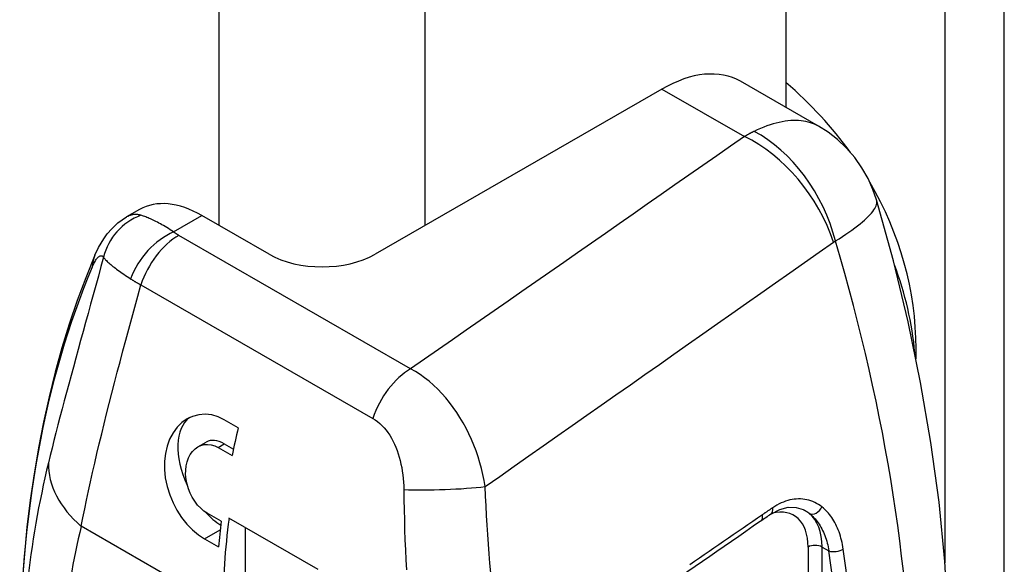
# Model space of a CAD drawing. Header units: inches. Extents: x 5.1 to 81, y 4.4 to 51.
# Tile 47 of 56: x 76.253 to 77.238, y 25.005 to 25.55. Entities that reach past the tile are written whole.
import ezdxf

# ---------------------------------------------------------------- set-up
doc = ezdxf.new("R2010")
doc.units = ezdxf.units.IN
doc.header["$MEASUREMENT"] = 0
doc.layers.add('Visible Edges(ANSI)', color=7, linetype='Continuous', lineweight=25)
doc.layers.add('Visible Tangent Edges(ANSI)', color=7, linetype='Continuous', lineweight=25)

msp = doc.modelspace()

# ---------------------------------------------------------------- linework, layer by layer
at = {"layer": 'Visible Edges(ANSI)'}
for p, q in [((77.01958, 32.56538), (77.01958, 25.46221)), ((77.05214, 25.44346), (76.97419, 25.48835)), ((76.8956, 25.48063), (76.60875, 25.31544)), ((76.37326, 25.36018), (76.36024, 25.35268)), ((76.50268, 25.31544), (76.43564, 25.35405)), ((77.14964, 25.21073), (77.14964, 25.22099)), ((76.47189, 25.14186), (76.45797, 25.14987)), ((76.43162, 25.12281), (76.43981, 25.12753)), ((76.45176, 25.12216), (76.46568, 25.11415)), ((76.45798, 25.12574), (76.46703, 25.12053)), ((76.45482, 25.04835), (76.4409, 25.05636)), ((76.55175, 24.99998), (76.46266, 25.05128)), ((76.47886, 25.04196), (76.47886, 24.93991)), ((76.43822, 25.03068), (76.45214, 25.02266))]:
    msp.add_line(p, q, dxfattribs=at)
at = {"layer": 'Visible Edges(ANSI)', "flags": 128}
for points in [[(77.1102, 25.36966), (77.10656, 25.38029), (77.10172, 25.39111), (77.09563, 25.40182), (77.08837, 25.41208), (77.08012, 25.42158), (77.07112, 25.43006), (77.0617, 25.43737), (77.05214, 25.44346)], [(77.10119, 24.47287), (77.11127, 24.49633), (77.12066, 24.52023), (77.12936, 24.54455), (77.13738, 24.56928), (77.14473, 24.5944), (77.15141, 24.61989), (77.15743, 24.64574), (77.1628, 24.67193), (77.16752, 24.69845), (77.17161, 24.72529), (77.17505, 24.75243), (77.17787, 24.77985), (77.18164, 24.83553), (77.18296, 24.89221), (77.18187, 24.9498), (77.17842, 25.0082), (77.17264, 25.06731), (77.16457, 25.12701), (77.15425, 25.18721), (77.14172, 25.24779), (77.12702, 25.30865), (77.1102, 25.36966)], [(76.32861, 25.31438), (76.3323, 25.32226), (76.33737, 25.33089), (76.34084, 25.33569), (76.34537, 25.34095), (76.35157, 25.3467), (76.36024, 25.35268)], [(76.32861, 25.31438), (76.31948, 25.29196), (76.31094, 25.26903), (76.30299, 25.24562), (76.29563, 25.22174), (76.28886, 25.1974), (76.28269, 25.17262), (76.2771, 25.1474), (76.27211, 25.12177), (76.26771, 25.09573), (76.26389, 25.06931), (76.26067, 25.0425), (76.25804, 25.01534), (76.25599, 24.98782), (76.25453, 24.95997), (76.25365, 24.9318), (76.25336, 24.90332)], [(76.45797, 25.14987), (76.45182, 25.1528), (76.44538, 25.15468), (76.43884, 25.1554), (76.43243, 25.15489), (76.42633, 25.15325), (76.42074, 25.15062), (76.41558, 25.14699), (76.41084, 25.14233), (76.40669, 25.13675), (76.40329, 25.13037), (76.40072, 25.12341), (76.399, 25.1161), (76.39814, 25.10839), (76.39812, 25.10016), (76.39899, 25.09166), (76.40079, 25.08311), (76.40339, 25.07476), (76.40668, 25.06686), (76.41063, 25.05937), (76.41531, 25.05216), (76.42058, 25.04549), (76.42629, 25.03961), (76.43224, 25.03463), (76.43822, 25.03068)], [(76.4409, 25.05636), (76.43761, 25.05855), (76.43436, 25.06131), (76.43126, 25.06458), (76.42842, 25.06829), (76.42591, 25.07231), (76.42381, 25.07648), (76.42207, 25.08087), (76.4207, 25.0855), (76.41977, 25.09024), (76.41933, 25.09496), (76.41936, 25.09951), (76.41983, 25.10378), (76.42076, 25.10781), (76.42214, 25.11165), (76.42396, 25.11516), (76.42618, 25.11823), (76.42873, 25.12077), (76.4315, 25.12274), (76.43452, 25.12416), (76.43781, 25.12502), (76.44129, 25.12527), (76.44485, 25.12484), (76.44838, 25.12378), (76.45176, 25.12216)], [(77.00452, 25.05533), (77.01332, 25.06004), (77.0218, 25.06226), (77.02969, 25.06219), (77.03696, 25.05997)]]:
    msp.add_lwpolyline(points, dxfattribs=at)
at = {"layer": 'Visible Edges(ANSI)'}
for centre, major_axis, ratio, start_param, end_param in [((76.8956, 25.35188), (0.07859, 0.13647), 0.578093, 0, 0.783464), ((76.6772, 25.22099), (-0.47244, 0), 0.817547, 3.674141, 3.901793), ((76.6772, 25.22099), (0.47244, 0), 0.817547, 0, 0.446075), ((76.43564, 25.25186), (-0.06238, 0.10832), 0.578093, 5.499721, 6.283185), ((76.55572, 25.34598), (0.075, 0), 0.575862, 3.926991, 5.497787), ((76.6772, 25.18932), (0.47244, 0), 0.817547, 0.070197, 0.304012), ((76.45798, 25.09597), (-0.03291, 0.05715), 0.578093, 0.055352, 1.440516), ((76.90908, 25.23027), (0.32425, 0.56307), 0.578093, 2.041693, 2.089105), ((76.45798, 25.09597), (-0.01817, 0.03156), 0.578093, 5.499721, 6.283185), ((76.45798, 25.09597), (0.03291, -0.05715), 0.578093, 5.086085, 5.421649), ((76.90908, 25.23027), (0.32425, 0.56307), 0.578093, 2.203728, 2.249549), ((76.91604, 25.22626), (-0.32425, -0.56307), 0.578093, 5.333052, 5.495853), ((-2280.21648, 1160.14387), (3070.40677, -2.4125), 0.576301, 5.588057, 5.588116), ((77.45988, 22.88258), (0.49221, 2.39901), 0.649264, 0.58858, 0.595087)]:
    msp.add_ellipse(centre, major_axis=major_axis, ratio=ratio, start_param=start_param, end_param=end_param, dxfattribs=at)
at = {"layer": 'Visible Tangent Edges(ANSI)'}
for p, q in [((77.23794, 22.85119), (77.23794, 35.7946)), ((77.17854, 32.96303), (77.17854, 25.00668)), ((76.45248, 32.44487), (76.45248, 25.34435)), ((76.65895, 25.34435), (76.65895, 32.33575)), ((76.8956, 25.48063), (76.97813, 25.43311)), ((76.40725, 25.3377), (76.43564, 25.35405)), ((76.64427, 25.20075), (76.41238, 25.33429)), ((76.37458, 25.28475), (76.60647, 25.15122)), ((76.45176, 25.12216), (76.45798, 25.12574)), ((76.45659, 24.96168), (76.31493, 25.04326)), ((76.43822, 25.03068), (76.45381, 25.03966)), ((77.04175, 25.02257), (77.04175, 24.65805)), ((77.05567, 24.60414), (77.05567, 25.02257)), ((77.05567, 25.02257), (77.0625, 25.01864))]:
    msp.add_line(p, q, dxfattribs=at)
at = {"layer": 'Visible Tangent Edges(ANSI)', "flags": 128}
for points in [[(77.05216, 25.44345), (77.05026, 25.44448), (77.04828, 25.44541), (77.04623, 25.44625), (77.0441, 25.44699), (77.0419, 25.44762), (77.03961, 25.44815), (77.03724, 25.44857), (77.0348, 25.44888), (77.03229, 25.44908), (77.0297, 25.44917), (77.02705, 25.44914), (77.02434, 25.44901), (77.02156, 25.44875), (77.01872, 25.44839), (77.01582, 25.44791), (77.01288, 25.44731), (77.00988, 25.4466), (77.00683, 25.44577), (77.00373, 25.44482), (77.0006, 25.44375), (76.99742, 25.44257), (76.99421, 25.44126), (76.99096, 25.43984), (76.98768, 25.43829)], [(76.97813, 25.43311), (76.96422, 25.42342), (76.95032, 25.41374), (76.93641, 25.40406), (76.9225, 25.39437), (76.90859, 25.38469), (76.89468, 25.37501), (76.88078, 25.36533), (76.86687, 25.35564), (76.85296, 25.34596), (76.83905, 25.33628), (76.82514, 25.3266), (76.81123, 25.31692), (76.79732, 25.30723), (76.78341, 25.29755), (76.76949, 25.28787), (76.75558, 25.27819), (76.74167, 25.26851), (76.72776, 25.25883), (76.71384, 25.24915), (76.69993, 25.23947), (76.68602, 25.22979), (76.6721, 25.22011), (76.65819, 25.21043), (76.64427, 25.20075)], [(76.98768, 25.43829), (76.98728, 25.4381), (76.98688, 25.4379), (76.98648, 25.4377), (76.98608, 25.4375), (76.98569, 25.4373), (76.98529, 25.43709), (76.98489, 25.43689), (76.98449, 25.43668), (76.98409, 25.43647), (76.98369, 25.43626), (76.98329, 25.43604), (76.9829, 25.43583), (76.9825, 25.43561), (76.9821, 25.43539), (76.9817, 25.43517), (76.9813, 25.43495), (76.98091, 25.43472), (76.98051, 25.4345), (76.98011, 25.43427), (76.97971, 25.43404), (76.97932, 25.43381), (76.97892, 25.43358), (76.97852, 25.43334), (76.97813, 25.43311)], [(77.06902, 25.32865), (77.07265, 25.33091), (77.07613, 25.33314), (77.07945, 25.33534), (77.08262, 25.3375), (77.08562, 25.33962), (77.08846, 25.3417), (77.09113, 25.34374), (77.09364, 25.34573), (77.09598, 25.34767), (77.09815, 25.34956), (77.10014, 25.3514), (77.10196, 25.35319), (77.1036, 25.35491), (77.10507, 25.35657), (77.10635, 25.35817), (77.10745, 25.35971), (77.10837, 25.36117), (77.10912, 25.36258), (77.1097, 25.36392), (77.11012, 25.36519), (77.11037, 25.36641), (77.11047, 25.36756), (77.1104, 25.36865), (77.11019, 25.36968)], [(76.37443, 25.35439), (76.37385, 25.35455), (76.37326, 25.35469), (76.37268, 25.35482), (76.37209, 25.35493), (76.3715, 25.35502), (76.37091, 25.35508), (76.37032, 25.35513), (76.36973, 25.35516), (76.36914, 25.35517), (76.36854, 25.35516), (76.36795, 25.35512), (76.36736, 25.35507), (76.36676, 25.35499), (76.36617, 25.3549), (76.36557, 25.35478), (76.36498, 25.35464), (76.36438, 25.35447), (76.36379, 25.35429), (76.3632, 25.35408), (76.3626, 25.35385), (76.36201, 25.35359), (76.36142, 25.35331), (76.36083, 25.35301), (76.36024, 25.35268)], [(76.40725, 25.3377), (76.40553, 25.33885), (76.40382, 25.33996), (76.40214, 25.34103), (76.40048, 25.34206), (76.39884, 25.34305), (76.39723, 25.344), (76.39565, 25.34491), (76.3941, 25.34577), (76.39259, 25.3466), (76.39111, 25.34738), (76.38966, 25.34812), (76.38826, 25.34883), (76.38688, 25.34949), (76.38555, 25.35011), (76.38425, 25.3507), (76.38299, 25.35125), (76.38177, 25.35176), (76.38059, 25.35224), (76.37945, 25.35268), (76.37836, 25.35308), (76.37731, 25.35346), (76.3763, 25.3538), (76.37534, 25.35411), (76.37443, 25.35439)], [(76.41238, 25.33429), (76.41215, 25.33442), (76.41192, 25.33456), (76.41169, 25.33469), (76.41147, 25.33483), (76.41124, 25.33496), (76.41102, 25.3351), (76.4108, 25.33524), (76.41058, 25.33538), (76.41036, 25.33552), (76.41014, 25.33566), (76.40992, 25.3358), (76.40971, 25.33594), (76.4095, 25.33609), (76.40929, 25.33623), (76.40908, 25.33637), (76.40887, 25.33652), (76.40866, 25.33667), (76.40845, 25.33681), (76.40825, 25.33696), (76.40805, 25.33711), (76.40785, 25.33726), (76.40765, 25.3374), (76.40745, 25.33755), (76.40725, 25.3377)], [(76.71881, 25.08308), (76.73333, 25.09326), (76.74785, 25.10344), (76.76237, 25.11363), (76.77689, 25.12381), (76.79141, 25.13399), (76.80593, 25.14417), (76.82045, 25.15435), (76.83496, 25.16453), (76.84948, 25.17472), (76.86399, 25.1849), (76.87851, 25.19508), (76.89303, 25.20527), (76.90754, 25.21545), (76.92205, 25.22564), (76.93657, 25.23582), (76.95108, 25.24601), (76.96559, 25.2562), (76.98011, 25.26638), (76.99462, 25.27657), (77.00913, 25.28676), (77.02364, 25.29695), (77.03815, 25.30713), (77.05266, 25.31732), (77.06717, 25.32751)], [(77.06717, 25.32751), (77.06724, 25.32757), (77.06732, 25.32762), (77.06739, 25.32767), (77.06747, 25.32772), (77.06754, 25.32777), (77.06762, 25.32782), (77.0677, 25.32787), (77.06777, 25.32792), (77.06785, 25.32797), (77.06793, 25.32802), (77.068, 25.32807), (77.06808, 25.32811), (77.06816, 25.32816), (77.06824, 25.32821), (77.06831, 25.32825), (77.06839, 25.3283), (77.06847, 25.32835), (77.06855, 25.32839), (77.06862, 25.32844), (77.0687, 25.32848), (77.06878, 25.32852), (77.06886, 25.32857), (77.06894, 25.32861), (77.06902, 25.32865)], [(76.32597, 25.30262), (76.32652, 25.3039), (76.32708, 25.3051), (76.32763, 25.30623), (76.32818, 25.30729), (76.32873, 25.30827), (76.32926, 25.30917), (76.3298, 25.30998), (76.33032, 25.31072), (76.33083, 25.31138), (76.33133, 25.31196), (76.33183, 25.31246), (76.33231, 25.31288), (76.33278, 25.31323), (76.33324, 25.31351), (76.33369, 25.31371), (76.33413, 25.31384), (76.33455, 25.3139), (76.33496, 25.3139), (76.33536, 25.31383), (76.33575, 25.3137), (76.33612, 25.31351), (76.33649, 25.31325), (76.33684, 25.31294), (76.33717, 25.31258)], [(76.33717, 25.31258), (76.33459, 25.30303), (76.33201, 25.29354), (76.32943, 25.28411), (76.32686, 25.27474), (76.32431, 25.26544), (76.32176, 25.25622), (76.31924, 25.24707), (76.31674, 25.238), (76.31426, 25.22902), (76.31182, 25.22013), (76.30941, 25.21133), (76.30703, 25.20262), (76.30469, 25.19402), (76.30239, 25.18552), (76.30013, 25.17713), (76.29792, 25.16884), (76.29576, 25.16066), (76.29364, 25.15259), (76.29157, 25.14464), (76.28956, 25.13681), (76.2876, 25.12909), (76.28569, 25.12149), (76.28384, 25.11402), (76.28205, 25.10667)], [(76.33717, 25.31258), (76.33761, 25.3119), (76.33812, 25.31121), (76.33869, 25.3105), (76.33933, 25.30977), (76.34002, 25.30902), (76.34078, 25.30826), (76.34161, 25.30747), (76.34249, 25.30666), (76.34343, 25.30583), (76.34443, 25.30498), (76.34549, 25.30411), (76.34661, 25.30322), (76.34778, 25.30231), (76.34901, 25.30138), (76.35029, 25.30043), (76.35164, 25.29945), (76.35303, 25.29845), (76.35448, 25.29743), (76.35598, 25.29639), (76.35752, 25.29532), (76.35911, 25.29424), (76.36075, 25.29314), (76.36243, 25.29202), (76.36414, 25.29089)], [(76.31493, 25.04326), (76.31662, 25.05188), (76.3184, 25.06064), (76.32025, 25.06955), (76.32218, 25.0786), (76.32419, 25.08779), (76.32627, 25.09712), (76.32843, 25.10658), (76.33066, 25.11617), (76.33297, 25.12589), (76.33534, 25.13573), (76.33779, 25.1457), (76.3403, 25.15579), (76.34287, 25.166), (76.34551, 25.17632), (76.3482, 25.18675), (76.35095, 25.19729), (76.35376, 25.20793), (76.35661, 25.21866), (76.35951, 25.22948), (76.36246, 25.24038), (76.36544, 25.25137), (76.36845, 25.26243), (76.3715, 25.27356), (76.37458, 25.28475)], [(76.36414, 25.29089), (76.36455, 25.29062), (76.36495, 25.29036), (76.36536, 25.2901), (76.36577, 25.28984), (76.36618, 25.28958), (76.3666, 25.28931), (76.36702, 25.28906), (76.36744, 25.2888), (76.36787, 25.28854), (76.36829, 25.28828), (76.36873, 25.28802), (76.36916, 25.28777), (76.3696, 25.28751), (76.37004, 25.28726), (76.37048, 25.287), (76.37092, 25.28675), (76.37137, 25.2865), (76.37182, 25.28625), (76.37227, 25.28599), (76.37273, 25.28574), (76.37319, 25.2855), (76.37365, 25.28525), (76.37411, 25.285), (76.37458, 25.28475)], [(76.71881, 25.08308), (76.71779, 25.08905), (76.71656, 25.09502), (76.71513, 25.10098), (76.71351, 25.10691), (76.71169, 25.11281), (76.70968, 25.11866), (76.70748, 25.12445), (76.70509, 25.13017), (76.70251, 25.13579), (76.69974, 25.14133), (76.69679, 25.14676), (76.69365, 25.15208), (76.69034, 25.15725), (76.68687, 25.16227), (76.68323, 25.16712), (76.67943, 25.17178), (76.67549, 25.17624), (76.67139, 25.18049), (76.66716, 25.18452), (76.66279, 25.18831), (76.6583, 25.19184), (76.6537, 25.19511), (76.64902, 25.19808), (76.64427, 25.20075)], [(76.60647, 25.15122), (76.60886, 25.14972), (76.61119, 25.14803), (76.61344, 25.14616), (76.61561, 25.1441), (76.61769, 25.14189), (76.61967, 25.13951), (76.62155, 25.13699), (76.62333, 25.13433), (76.62501, 25.13154), (76.62659, 25.12863), (76.62806, 25.1256), (76.62943, 25.12246), (76.63069, 25.11923), (76.63184, 25.11593), (76.63289, 25.11255), (76.63382, 25.10911), (76.63465, 25.1056), (76.63537, 25.10205), (76.63598, 25.09845), (76.63649, 25.09482), (76.63689, 25.09116), (76.63719, 25.08748), (76.63738, 25.08379), (76.63747, 25.08009)], [(76.63747, 25.08009), (76.63759, 25.07), (76.63777, 25.05991), (76.63801, 25.04983), (76.6383, 25.03977), (76.63865, 25.02973), (76.63905, 25.01971), (76.63951, 25.00972), (76.64003, 24.99976)], [(76.72438, 24.99689), (76.72358, 25.00636), (76.72282, 25.01588), (76.72211, 25.02542), (76.72144, 25.03499), (76.72082, 25.04458), (76.72025, 25.05418), (76.71972, 25.06381), (76.71924, 25.07344), (76.71881, 25.08308)], [(77.05563, 25.06267), (77.05389, 25.06397), (77.05209, 25.06516), (77.05025, 25.06624), (77.04836, 25.0672), (77.04643, 25.06805), (77.04447, 25.06878), (77.04247, 25.06939), (77.04044, 25.06989), (77.03838, 25.07026), (77.03631, 25.07052), (77.03421, 25.07066), (77.03209, 25.07068), (77.02996, 25.07059), (77.02781, 25.07038), (77.02565, 25.07005), (77.02349, 25.0696), (77.02132, 25.06904), (77.01915, 25.06836), (77.01698, 25.06756), (77.01482, 25.06664), (77.01267, 25.06562), (77.01053, 25.06448), (77.00842, 25.06323), (77.00633, 25.06187)], [(77.00633, 25.06187), (77.0059, 25.06158), (77.00547, 25.06128), (77.00504, 25.06099), (77.00462, 25.0607), (77.00419, 25.06041), (77.00376, 25.06012), (77.00333, 25.05983), (77.00291, 25.05954), (77.00248, 25.05924), (77.00205, 25.05895), (77.00163, 25.05866), (77.0012, 25.05837), (77.00077, 25.05807), (77.00034, 25.05778), (76.99992, 25.05749), (76.99949, 25.05719), (76.99906, 25.0569), (76.99863, 25.05661), (76.99821, 25.05631), (76.99778, 25.05602), (76.99735, 25.05573), (76.99693, 25.05543), (76.9965, 25.05514), (76.99607, 25.05484)], [(77.03696, 25.05996), (77.03722, 25.05983), (77.03749, 25.05971), (77.03774, 25.05958), (77.038, 25.05944), (77.03826, 25.05931), (77.03851, 25.05917), (77.03877, 25.05903), (77.03902, 25.05888), (77.03927, 25.05874), (77.03953, 25.05859), (77.03977, 25.05844), (77.04002, 25.05829), (77.04027, 25.05813), (77.04052, 25.05797), (77.04076, 25.05781), (77.041, 25.05765), (77.04124, 25.05748), (77.04148, 25.05731), (77.04172, 25.05714), (77.04196, 25.05697), (77.0422, 25.05679), (77.04243, 25.05661), (77.04266, 25.05643), (77.04289, 25.05625)], [(77.07689, 25.02051), (77.07653, 25.02276), (77.07613, 25.02499), (77.07567, 25.02719), (77.07517, 25.02935), (77.07461, 25.03148), (77.07401, 25.03358), (77.07336, 25.03563), (77.07266, 25.03764), (77.07191, 25.03961), (77.07112, 25.04153), (77.07029, 25.0434), (77.06941, 25.04522), (77.06848, 25.04698), (77.06751, 25.0487), (77.0665, 25.05036), (77.06545, 25.05196), (77.06435, 25.05351), (77.06322, 25.05501), (77.06204, 25.05644), (77.06083, 25.05781), (77.05958, 25.05913), (77.0583, 25.06037), (77.05698, 25.06156), (77.05563, 25.06267)], [(76.99607, 25.05484), (76.99122, 25.0515), (76.98637, 25.04815), (76.98152, 25.0448), (76.97667, 25.04145), (76.97182, 25.03811), (76.96697, 25.03476), (76.96212, 25.03141), (76.95727, 25.02807), (76.95242, 25.02472), (76.94757, 25.02137), (76.94272, 25.01802), (76.93787, 25.01468), (76.93302, 25.01133), (76.92817, 25.00798), (76.92332, 25.00463)], [(77.04289, 25.05625), (77.04412, 25.05526), (77.04531, 25.0542), (77.04648, 25.05309), (77.04761, 25.05192), (77.04871, 25.05069), (77.04978, 25.04941), (77.05082, 25.04808), (77.05182, 25.0467), (77.05279, 25.04527), (77.05372, 25.04379), (77.05461, 25.04226), (77.05546, 25.04069), (77.05627, 25.03906), (77.05704, 25.03739), (77.05778, 25.03568), (77.05847, 25.03393), (77.05913, 25.03213), (77.05974, 25.0303), (77.06031, 25.02843), (77.06084, 25.02653), (77.06132, 25.0246), (77.06176, 25.02264), (77.06215, 25.02065), (77.0625, 25.01864)]]:
    msp.add_lwpolyline(points, dxfattribs=at)
at = {"layer": 'Visible Tangent Edges(ANSI)'}
for centre, major_axis, ratio, start_param, end_param in [((76.97813, 25.33091), (0.07143, -0.10258), 0.630027, 1.126999, 2.306226), ((76.97998, 25.33205), (0.05939, -0.10999), 0.658618, 1.199996, 2.372591), ((76.39382, 25.30046), (0.04698, 0.03579), 0.967568, 1.27427, 2.263602), ((76.40725, 25.28942), (0.03611, 0.04673), 0.655504, 0.867226, 2.011668), ((76.41238, 25.28601), (0.02947, 0.05118), 0.578093, 0.783464, 1.915421), ((76.13536, 25.41863), (0.71333, -1.23872), 0.578093, 0.394209, 1.180455), ((76.38296, 25.29127), (-0.05435, 0.02311), 0.747942, 0, 0.271696), ((77.29211, 24.30514), (-0.73308, 1.27302), 0.578093, 0.411234, 0.787332), ((76.64427, 25.15247), (0.02947, 0.05118), 0.578093, 0.783464, 1.915421), ((77.24529, 24.27818), (0.70004, -1.21564), 0.578093, 3.687859, 3.928925), ((76.39845, 25.09135), (-0.11479, 0.02781), 0.697223, 0.152692, 0.93809), ((76.67652, 25.08547), (0.05902, 0.00198), 0.092057, 3.98636, 5.508165), ((76.99899, 25.06347), (0.00553, -0.00814), 0.630491, 0, 0.984117), ((76.99304, 24.99452), (0.03438, 0.05971), 0.578093, 5.495853, 6.798146), ((77.04826, 25.06447), (-0.00607, -0.00775), 0.740509, 0.116815, 1.895107), ((76.98874, 25.05645), (0.00559, -0.0081), 0.627648, 0, 0.979489), ((77, 24.99051), (0.03929, 0.06823), 0.578093, 5.495853, 6.187045), ((77.22083, 24.26409), (-0.65836, 1.14326), 0.578093, 0.546266, 0.65545), ((77.04871, 25.01857), (0.00984, 0), 0.575862, 0.785398, 2.356194), ((77.06946, 25.02265), (0.00974, 0.00141), 0.462837, 3.852008, 5.510071), ((76.06998, 25.38098), (0.71201, -1.23642), 0.578093, 0.606997, 0.967667), ((76.07754, 25.38534), (-0.7169, 1.24492), 0.578093, 3.74859, 4.109259)]:
    msp.add_ellipse(centre, major_axis=major_axis, ratio=ratio, start_param=start_param, end_param=end_param, dxfattribs=at)

doc.saveas('drawing.dxf')
